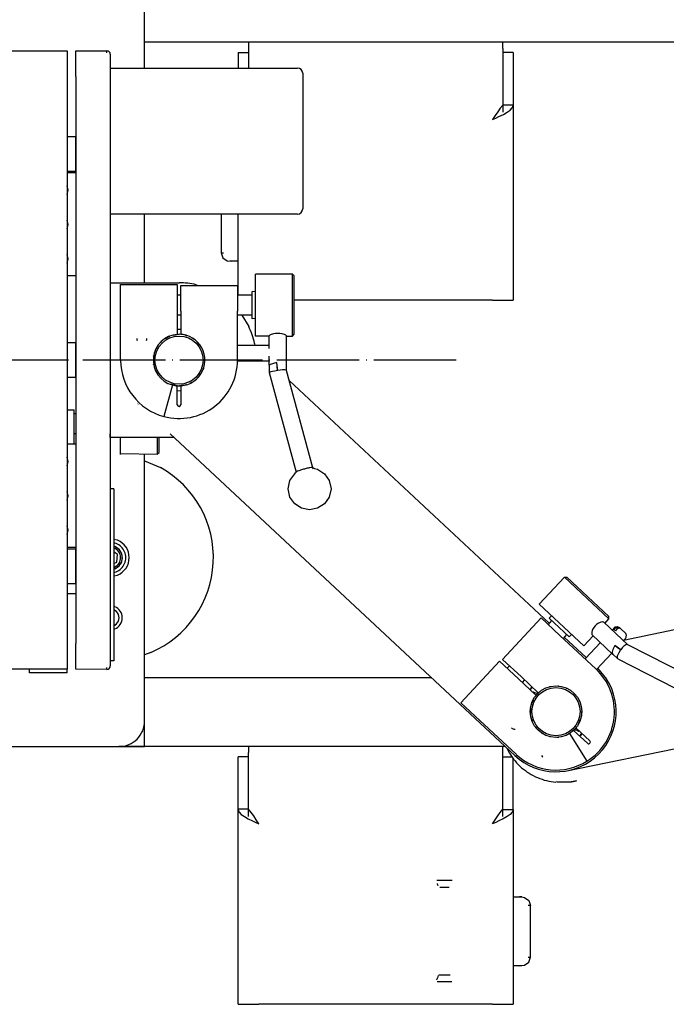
# Model space of a CAD drawing. Extents: x -1765 to 4890, y -3431 to 1272.
# Tile 6 of 111: x -1413 to -1319, y -1262 to -1118. Entities that reach past the tile are written whole.
import ezdxf

# ---------------------------------------------------------------- set-up
doc = ezdxf.new("R2010")
doc.units = 0
doc.linetypes.add('DOT_CENTER', pattern=[14, 12, -1, 0, -1])
doc.layers.get('0').update_dxf_attribs({"linetype": 'CONTINUOUS'})
doc.layers.add('1', color=7, linetype='CONTINUOUS')

# ---------------------------------------------------------------- blocks, each defined once
blk = doc.blocks.new('CTH', base_point=(-1401.58, -1249.78))
at = {"color": 5, "linetype": 'CONTINUOUS'}
for p, q in [((-1394.6, -1125.36), (-1394.6, -1115.37)), ((-1535.3, -1122.86), (-1405.85, -1122.86)), ((-1405.85, -1122.86), (-1405.85, -1212.83)), ((-1404.6, -1122.86), (-1400.1, -1122.86)), ((-1404.6, -1126.61), (-1404.6, -1122.86)), ((-1400.1, -1123.15), (-1400.1, -1122.86)), ((-1292.63, -1121.62), (-1394.6, -1121.62)), ((-1379.48, -1121.62), (-1379.48, -1122.5)), ((-1379.48, -1122.5), (-1379.48, -1125.36)), ((-1342.49, -1122.5), (-1342.49, -1121.62)), ((-1342.49, -1122.5), (-1342.49, -1130.74)), ((-1399.6, -1123.36), (-1399.6, -1126.61)), ((-1380.98, -1123.12), (-1379.48, -1123.12)), ((-1380.98, -1123.12), (-1380.98, -1125.36)), ((-1340.99, -1123.12), (-1342.49, -1123.12)), ((-1342.49, -1123.12), (-1342.49, -1130.74)), ((-1340.99, -1123.12), (-1340.99, -1130.74)), ((-1399.6, -1125.36), (-1398.6, -1125.36)), ((-1399.6, -1125.36), (-1399.6, -1125.37)), ((-1398.6, -1125.36), (-1372.36, -1125.37)), ((-1404.6, -1126.61), (-1404.6, -1135.36)), ((-1399.6, -1126.61), (-1399.63, -1126.61)), ((-1399.6, -1126.61), (-1399.6, -1209.09)), ((-1371.61, -1126.11), (-1371.61, -1145.86)), ((-1342.87, -1131.19), (-1343.24, -1131.71)), ((-1342.49, -1130.74), (-1342.87, -1131.19)), ((-1342.49, -1130.74), (-1342.49, -1131.8)), ((-1340.99, -1130.74), (-1342.49, -1130.74)), ((-1342.49, -1130.75), (-1342.49, -1130.74)), ((-1341.87, -1131.8), (-1341.43, -1131.48)), ((-1341.43, -1131.48), (-1341.14, -1131.16)), ((-1341.14, -1131.16), (-1341.03, -1130.95)), ((-1341.03, -1130.95), (-1340.99, -1130.74)), ((-1340.99, -1130.74), (-1340.99, -1159.11)), ((-1343.62, -1132.27), (-1343.99, -1132.86)), ((-1343.99, -1132.86), (-1343.52, -1132.65)), ((-1343.24, -1131.71), (-1343.62, -1132.27)), ((-1343.52, -1132.65), (-1343.06, -1132.43)), ((-1343.06, -1132.43), (-1342.42, -1132.12)), ((-1342.42, -1132.12), (-1341.87, -1131.8)), ((-1404.6, -1135.36), (-1405.85, -1135.36)), ((-1404.6, -1140.36), (-1404.6, -1135.36)), ((-1404.6, -1135.36), (-1404.6, -1140.36)), ((-1399.6, -1137.62), (-1399.6, -1137.62)), ((-1399.6, -1138.01), (-1399.6, -1138.01)), ((-1399.6, -1140.2), (-1399.6, -1140.2)), ((-1405.85, -1140.36), (-1404.6, -1140.36)), ((-1404.6, -1140.61), (-1405.85, -1140.61)), ((-1404.6, -1140.36), (-1404.6, -1140.61)), ((-1404.6, -1140.61), (-1404.6, -1155.6)), ((-1405.72, -1143.11), (-1405.85, -1142.48)), ((-1405.85, -1143.74), (-1405.72, -1143.11)), ((-1398.6, -1146.61), (-1399.6, -1146.61)), ((-1372.36, -1146.61), (-1398.6, -1146.61)), ((-1394.6, -1156.6), (-1394.6, -1146.61)), ((-1383.48, -1146.61), (-1383.48, -1152.24)), ((-1380.98, -1158.4), (-1380.98, -1146.61)), ((-1405.72, -1148.11), (-1405.85, -1147.48)), ((-1405.85, -1148.73), (-1405.72, -1148.11)), ((-1405.72, -1153.1), (-1405.85, -1152.48)), ((-1405.85, -1153.73), (-1405.72, -1153.1)), ((-1383.48, -1152.24), (-1383.24, -1152.97)), ((-1383.48, -1152.24), (-1383.14, -1152.24)), ((-1383.24, -1152.97), (-1382.61, -1153.42)), ((-1382.61, -1153.42), (-1381.9, -1153.48)), ((-1381.9, -1153.48), (-1382.23, -1153.48)), ((-1380.98, -1153.48), (-1381.9, -1153.48)), ((-1404.6, -1155.6), (-1405.85, -1155.6)), ((-1404.6, -1155.6), (-1404.6, -1165.35)), ((-1373.11, -1155.36), (-1378.48, -1155.36)), ((-1378.48, -1164.35), (-1378.48, -1155.36)), ((-1373.11, -1155.36), (-1372.86, -1155.61)), ((-1373.11, -1160.8), (-1373.11, -1155.36)), ((-1372.86, -1164.1), (-1372.86, -1155.61)), ((-1399.6, -1156.6), (-1389.6, -1156.6)), ((-1399.6, -1156.6), (-1389.6, -1156.6)), ((-1398.1, -1156.85), (-1389.85, -1156.85)), ((-1398.1, -1160.6), (-1398.1, -1156.85)), ((-1389.85, -1156.85), (-1389.85, -1160.6)), ((-1389.6, -1156.63), (-1389.6, -1156.6)), ((-1389.35, -1156.98), (-1381.11, -1156.98)), ((-1389.35, -1160.73), (-1389.35, -1156.98)), ((-1387.1, -1156.89), (-1386.73, -1156.98)), ((-1387.1, -1156.89), (-1386.73, -1156.98)), ((-1381.11, -1156.98), (-1381.11, -1160.73)), ((-1389.35, -1158.38), (-1389.85, -1158.38)), ((-1378.98, -1158.4), (-1381.11, -1158.4)), ((-1378.48, -1157.92), (-1378.98, -1157.87)), ((-1378.98, -1161.83), (-1378.98, -1157.87)), ((-1343.99, -1159.11), (-1372.86, -1159.11)), ((-1343.99, -1159.11), (-1340.99, -1159.11)), ((-1398.1, -1167.85), (-1398.1, -1160.6)), ((-1389.85, -1160.6), (-1389.85, -1164.11)), ((-1389.35, -1161.33), (-1389.85, -1161.33)), ((-1389.35, -1160.73), (-1389.35, -1164.11)), ((-1381.11, -1167.85), (-1381.11, -1160.73)), ((-1378.98, -1161.3), (-1381.11, -1161.31)), ((-1380.49, -1161.31), (-1379.47, -1162.97)), ((-1373.11, -1164.35), (-1373.11, -1160.8)), ((-1378.48, -1161.79), (-1378.98, -1161.83)), ((-1391.59, -1164.73), (-1390.96, -1164.38)), ((-1391.47, -1164.67), (-1391.31, -1164.55)), ((-1391.13, -1164.43), (-1391, -1164.4)), ((-1390.42, -1164.24), (-1389.56, -1164.1)), ((-1390.11, -1164.19), (-1389.73, -1164.1)), ((-1389.35, -1163.42), (-1389.85, -1163.38)), ((-1389.73, -1164.1), (-1389.65, -1164.12)), ((-1388.68, -1164.22), (-1388.5, -1164.3)), ((-1376.48, -1164.35), (-1378.48, -1164.35)), ((-1376.46, -1164.27), (-1376.48, -1164.31)), ((-1376.48, -1166.17), (-1376.48, -1164.31)), ((-1376.4, -1164.23), (-1376.46, -1164.27)), ((-1376.21, -1164.14), (-1376.4, -1164.23)), ((-1376.02, -1164.07), (-1376.21, -1164.14)), ((-1375.84, -1164.03), (-1376.02, -1164.07)), ((-1375.55, -1163.98), (-1375.84, -1164.03)), ((-1375.23, -1163.96), (-1375.55, -1163.98)), ((-1374.92, -1163.98), (-1375.23, -1163.96)), ((-1374.62, -1164.03), (-1374.92, -1163.98)), ((-1374.45, -1164.07), (-1374.62, -1164.03)), ((-1374.25, -1164.14), (-1374.45, -1164.07)), ((-1374.07, -1164.23), (-1374.25, -1164.14)), ((-1374.01, -1164.27), (-1374.07, -1164.23)), ((-1373.98, -1164.31), (-1374.01, -1164.27)), ((-1373.98, -1169.35), (-1373.98, -1164.31)), ((-1373.98, -1164.31), (-1373.98, -1164.31)), ((-1373.98, -1164.35), (-1373.11, -1164.35)), ((-1373.11, -1164.35), (-1372.86, -1164.1)), ((-1404.6, -1165.35), (-1405.85, -1165.35)), ((-1404.6, -1167.85), (-1404.6, -1165.35)), ((-1404.6, -1165.35), (-1404.6, -1167.85)), ((-1392.32, -1165.32), (-1392.12, -1165.08)), ((-1392.24, -1165.22), (-1392.23, -1165.21)), ((-1387.73, -1164.63), (-1387.55, -1164.71)), ((-1387.55, -1164.71), (-1387.41, -1164.84)), ((-1386.71, -1165.48), (-1386.64, -1165.55)), ((-1386.64, -1165.55), (-1386.57, -1165.68)), ((-1376.48, -1165.73), (-1381.11, -1165.73)), ((-1379.1, -1165.68), (-1379.06, -1165.73)), ((-1378.62, -1165.43), (-1378.59, -1165.73)), ((-1393.3, -1167.27), (-1393.29, -1167.21)), ((-1392.91, -1166.09), (-1392.89, -1166.05)), ((-1386.06, -1166.63), (-1386.06, -1166.63)), ((-1386.06, -1166.63), (-1386.05, -1166.66)), ((-1376.48, -1168.61), (-1376.48, -1167.3)), ((-1404.6, -1170.35), (-1404.6, -1167.85)), ((-1404.6, -1167.85), (-1404.6, -1170.35)), ((-1399.6, -1167.85), (-1399.6, -1178.6)), ((-1393.3, -1168.48), (-1393.3, -1168.46)), ((-1386.02, -1168.86), (-1386.06, -1169.07)), ((-1385.88, -1167.7), (-1385.85, -1167.85)), ((-1385.87, -1167.78), (-1385.87, -1167.82)), ((-1385.85, -1167.85), (-1385.87, -1167.93)), ((-1381.11, -1167.85), (-1381.11, -1167.89)), ((-1381.11, -1167.89), (-1381.11, -1167.98)), ((-1381.11, -1167.98), (-1376.48, -1167.98)), ((-1376.64, -1167.98), (-1376.48, -1168.13)), ((-1376.46, -1168.57), (-1376.48, -1168.61)), ((-1376.48, -1168.61), (-1376.48, -1169.67)), ((-1376.48, -1168.61), (-1376.48, -1168.61)), ((-1376.48, -1168.61), (-1376.48, -1168.61)), ((-1376.48, -1168.61), (-1376.48, -1168.61)), ((-1376.37, -1168.52), (-1376.46, -1168.57)), ((-1376.33, -1168.5), (-1376.37, -1168.52)), ((-1376.33, -1168.5), (-1376.37, -1168.52)), ((-1376.37, -1168.52), (-1376.37, -1168.52)), ((-1376.15, -1168.43), (-1376.33, -1168.5)), ((-1376.15, -1168.43), (-1376.33, -1168.5)), ((-1375.99, -1168.38), (-1376.15, -1168.43)), ((-1375.99, -1168.38), (-1376.15, -1168.43)), ((-1375.7, -1168.3), (-1375.99, -1168.38)), ((-1375.7, -1168.3), (-1375.99, -1168.38)), ((-1375.38, -1168.22), (-1375.7, -1168.3)), ((-1375.38, -1168.22), (-1375.7, -1168.3)), ((-1375.23, -1169.34), (-1375.38, -1168.22)), ((-1375.38, -1168.22), (-1375.38, -1168.22)), ((-1375.31, -1168.78), (-1375.38, -1168.22)), ((-1375.29, -1169.32), (-1375.31, -1168.78)), ((-1392.89, -1169.65), (-1392.92, -1169.59)), ((-1386.64, -1170.15), (-1386.87, -1170.36)), ((-1386.72, -1170.18), (-1386.78, -1170.28)), ((-1386.54, -1169.96), (-1386.64, -1170.15)), ((-1386.06, -1169.07), (-1386.14, -1169.22)), ((-1386.06, -1168.98), (-1386.08, -1169.12)), ((-1376.48, -1169.67), (-1376.44, -1169.62)), ((-1376.48, -1169.67), (-1372.56, -1184.16)), ((-1376.44, -1169.62), (-1376.32, -1169.57)), ((-1376.32, -1169.57), (-1376.2, -1169.53)), ((-1376.2, -1169.53), (-1376, -1169.47)), ((-1376, -1169.47), (-1375.67, -1169.4)), ((-1375.67, -1169.4), (-1375.3, -1169.33)), ((-1375.3, -1169.33), (-1375.29, -1169.32)), ((-1374.89, -1169.3), (-1375.23, -1169.34)), ((-1374.55, -1169.28), (-1374.89, -1169.3)), ((-1374.35, -1169.27), (-1374.55, -1169.28)), ((-1374.19, -1169.28), (-1374.35, -1169.27)), ((-1374.03, -1169.31), (-1374.19, -1169.28)), ((-1373.98, -1169.35), (-1374.03, -1169.31)), ((-1370.16, -1183.5), (-1373.98, -1169.35)), ((-1405.85, -1170.35), (-1404.6, -1170.35)), ((-1404.6, -1170.35), (-1404.6, -1180.1)), ((-1392.12, -1170.63), (-1392.17, -1170.57)), ((-1392.13, -1170.61), (-1392.15, -1170.6)), ((-1390.57, -1171.47), (-1391.8, -1176.06)), ((-1391.06, -1171.3), (-1391.13, -1171.27)), ((-1389.81, -1171.59), (-1390.85, -1171.37)), ((-1389.85, -1174.35), (-1389.85, -1171.59)), ((-1389.47, -1171.6), (-1389.55, -1171.58)), ((-1389.1, -1171.51), (-1389.47, -1171.6)), ((-1388.68, -1171.48), (-1389.35, -1171.59)), ((-1389.35, -1171.59), (-1389.35, -1174.35)), ((-1388.52, -1171.41), (-1388.68, -1171.48)), ((-1387.55, -1170.99), (-1388.01, -1171.19)), ((-1387.73, -1171.03), (-1387.85, -1171.12)), ((-1387.4, -1170.85), (-1387.55, -1170.99)), ((-1373.58, -1170.83), (-1335.75, -1206.11)), ((-1389.85, -1172.32), (-1389.35, -1172.28)), ((-1395.57, -1174.25), (-1395.54, -1174.21)), ((-1405.85, -1175.1), (-1404.85, -1175.1)), ((-1404.85, -1180.1), (-1404.85, -1175.1)), ((-1404.85, -1175.61), (-1404.6, -1175.61)), ((-1404.6, -1178.59), (-1404.85, -1178.59)), ((-1399.6, -1179.1), (-1399.6, -1178.6)), ((-1340.74, -1225.38), (-1390.9, -1178.6)), ((-1404.6, -1180.1), (-1405.85, -1180.1)), ((-1404.6, -1180.1), (-1404.6, -1195.09)), ((-1390.37, -1179.1), (-1399.6, -1179.1)), ((-1398.1, -1179.8), (-1398.1, -1179.1)), ((-1398.1, -1181.48), (-1398.1, -1179.8)), ((-1392.73, -1179.8), (-1392.73, -1179.1)), ((-1392.73, -1181.48), (-1392.73, -1179.8)), ((-1392.48, -1179.65), (-1392.48, -1179.1)), ((-1392.48, -1181.31), (-1392.48, -1179.65)), ((-1392.73, -1181.56), (-1398.1, -1181.48)), ((-1398.1, -1181.56), (-1398.1, -1181.48)), ((-1394.6, -1220.33), (-1394.6, -1181.53)), ((-1394.6, -1213.96), (-1394.6, -1181.53)), ((-1394.6, -1213.96), (-1394.6, -1181.53)), ((-1392.73, -1181.48), (-1392.48, -1181.31)), ((-1392.73, -1181.56), (-1392.73, -1181.48)), ((-1405.72, -1182.59), (-1405.85, -1181.97)), ((-1405.85, -1183.22), (-1405.72, -1182.59)), ((-1394.6, -1182.49), (-1392.32, -1183.48)), ((-1373.47, -1185.38), (-1372.78, -1184.39)), ((-1372.78, -1184.39), (-1372.64, -1184.26)), ((-1372.64, -1184.26), (-1372.63, -1184.21)), ((-1371.35, -1183.7), (-1371.37, -1183.7)), ((-1371.31, -1183.69), (-1371.35, -1183.7)), ((-1370.21, -1183.48), (-1369.88, -1183.61)), ((-1369.88, -1183.61), (-1369.45, -1183.73)), ((-1369.45, -1183.73), (-1368.45, -1184.39)), ((-1368.45, -1184.39), (-1367.76, -1185.38)), ((-1373.74, -1186.57), (-1373.47, -1185.38)), ((-1367.76, -1185.38), (-1367.49, -1186.57)), ((-1405.72, -1187.59), (-1405.85, -1186.97)), ((-1399.1, -1186.59), (-1399.6, -1186.59)), ((-1399.1, -1186.59), (-1399.1, -1211.59)), ((-1373.47, -1187.77), (-1373.74, -1186.57)), ((-1367.49, -1186.57), (-1367.76, -1187.77)), ((-1405.85, -1188.22), (-1405.72, -1187.59)), ((-1372.78, -1188.76), (-1373.47, -1187.77)), ((-1371.78, -1189.41), (-1372.78, -1188.76)), ((-1368.45, -1188.76), (-1369.45, -1189.41)), ((-1367.76, -1187.77), (-1368.45, -1188.76)), ((-1370.62, -1189.64), (-1371.78, -1189.41)), ((-1369.45, -1189.41), (-1370.62, -1189.64)), ((-1353.59, -1189.48), (-1353.58, -1189.48)), ((-1353.58, -1189.48), (-1353.56, -1189.5)), ((-1353.56, -1189.5), (-1353.56, -1189.5)), ((-1405.72, -1192.59), (-1405.85, -1191.96)), ((-1405.85, -1193.22), (-1405.72, -1192.59)), ((-1398.55, -1194.05), (-1399.1, -1193.94)), ((-1398.74, -1194.51), (-1399.1, -1194.44)), ((-1404.6, -1195.09), (-1405.85, -1195.09)), ((-1404.6, -1195.34), (-1405.85, -1195.34)), ((-1404.6, -1195.09), (-1404.6, -1195.34)), ((-1404.6, -1200.34), (-1404.6, -1195.34)), ((-1404.6, -1195.34), (-1404.6, -1200.34)), ((-1399.1, -1194.94), (-1398.93, -1194.97)), ((-1399.1, -1195.18), (-1399.07, -1195.19)), ((-1398.55, -1196.12), (-1399.1, -1195.72)), ((-1398.96, -1194.97), (-1398.67, -1195.15)), ((-1398.36, -1195.35), (-1398.38, -1195.34)), ((-1398.38, -1195.34), (-1398.19, -1195.62)), ((-1397.98, -1195.92), (-1398, -1195.9)), ((-1398, -1195.9), (-1397.92, -1196.23)), ((-1399.1, -1197.46), (-1398.67, -1197.27)), ((-1398.67, -1197.27), (-1398.55, -1196.12)), ((-1397.98, -1197.24), (-1398.16, -1197.52)), ((-1397.98, -1197.26), (-1397.98, -1197.24)), ((-1397.86, -1196.57), (-1397.91, -1196.9)), ((-1397.85, -1196.59), (-1397.86, -1196.57)), ((-1398.99, -1197.96), (-1399.1, -1197.99)), ((-1398.91, -1198.19), (-1399.1, -1198.24)), ((-1398.93, -1198.21), (-1399.1, -1198.24)), ((-1399.1, -1198.74), (-1398.74, -1198.67)), ((-1398.93, -1198.21), (-1398.91, -1198.19)), ((-1398.35, -1197.81), (-1398.63, -1198)), ((-1398.36, -1197.83), (-1398.35, -1197.81)), ((-1405.85, -1200.34), (-1404.6, -1200.34)), ((-1404.6, -1200.34), (-1404.6, -1209.09)), ((-1399.1, -1199.24), (-1398.55, -1199.13)), ((-1333.55, -1199.45), (-1337.22, -1203.38)), ((-1333.55, -1199.45), (-1333.19, -1199.44)), ((-1333.55, -1199.45), (-1333.55, -1199.45)), ((-1330.29, -1202.49), (-1333.55, -1199.45)), ((-1327.08, -1205.14), (-1333.19, -1199.44)), ((-1404.6, -1201.84), (-1405.85, -1201.84)), ((-1327.07, -1205.5), (-1330.29, -1202.49)), ((-1398.93, -1203.72), (-1399.1, -1203.69)), ((-1398.7, -1204.44), (-1399.1, -1204.17)), ((-1330.73, -1209.43), (-1337.22, -1203.38)), ((-1342.55, -1211.39), (-1336.93, -1205.36)), ((-1336.93, -1205.36), (-1334.19, -1207.91)), ((-1335.41, -1205.75), (-1335.92, -1206.3)), ((-1335.43, -1205.04), (-1335.77, -1205.41)), ((-1332.85, -1208.13), (-1335.77, -1205.41)), ((-1328.44, -1206.05), (-1328.61, -1206.13)), ((-1328.23, -1205.98), (-1328.44, -1206.05)), ((-1327.99, -1205.94), (-1328.23, -1205.98)), ((-1327.89, -1205.96), (-1327.99, -1205.94)), ((-1327.81, -1206), (-1327.89, -1205.96)), ((-1324.31, -1209.26), (-1327.81, -1206)), ((-1327.81, -1206), (-1327.81, -1206)), ((-1327.67, -1206.13), (-1327.07, -1205.49)), ((-1327.65, -1206.15), (-1327.07, -1205.49)), ((-1327.07, -1205.5), (-1327.08, -1205.14)), ((-1327.07, -1205.49), (-1327.07, -1205.5)), ((-1399.1, -1206.51), (-1398.7, -1206.24)), ((-1399.1, -1206.99), (-1398.93, -1206.95)), ((-1329.57, -1207.41), (-1329.58, -1207.65)), ((-1329.51, -1207.19), (-1329.57, -1207.41)), ((-1329.44, -1207.02), (-1329.51, -1207.19)), ((-1329.29, -1206.76), (-1329.44, -1207.02)), ((-1329.09, -1206.51), (-1329.29, -1206.76)), ((-1328.86, -1206.3), (-1329.09, -1206.51)), ((-1328.61, -1206.13), (-1328.86, -1206.3)), ((-1326.27, -1206.75), (-1326.61, -1207.12)), ((-1326.31, -1207.06), (-1326.14, -1206.87)), ((-1326.31, -1207.06), (-1326.12, -1207.23)), ((-1326.27, -1206.75), (-1326.25, -1206.75)), ((-1326.22, -1206.8), (-1326.27, -1206.75)), ((-1326.25, -1206.75), (-1326.15, -1206.67)), ((-1326.15, -1206.67), (-1326.1, -1206.66)), ((-1326.14, -1206.87), (-1326.03, -1206.78)), ((-1325.95, -1207.05), (-1326.12, -1207.23)), ((-1326.1, -1206.66), (-1325.88, -1206.6)), ((-1326.03, -1206.78), (-1325.9, -1206.71)), ((-1325.84, -1206.95), (-1325.95, -1207.05)), ((-1325.9, -1206.71), (-1325.81, -1206.69)), ((-1325.88, -1206.6), (-1325.77, -1206.64)), ((-1325.71, -1206.89), (-1325.84, -1206.95)), ((-1325.81, -1206.69), (-1325.73, -1206.68)), ((-1325.77, -1206.64), (-1325.61, -1206.69)), ((-1325.73, -1206.68), (-1325.61, -1206.71)), ((-1325.63, -1206.86), (-1325.71, -1206.89)), ((-1325.54, -1206.86), (-1325.63, -1206.86)), ((-1325.61, -1206.69), (-1325.54, -1206.75)), ((-1325.61, -1206.71), (-1325.52, -1206.77)), ((-1325.54, -1206.75), (-1325.52, -1206.77)), ((-1325.43, -1206.88), (-1325.54, -1206.86)), ((-1325.34, -1206.94), (-1325.52, -1206.77)), ((-1325.34, -1206.94), (-1325.43, -1206.88)), ((-1325.34, -1206.94), (-1324.68, -1207.56)), ((-1324.6, -1207.63), (-1324.68, -1207.56)), ((-1328.98, -1212.77), (-1334.19, -1207.91)), ((-1333.22, -1207.79), (-1333.73, -1208.34)), ((-1333.56, -1208.16), (-1330.36, -1211.14)), ((-1332.51, -1207.76), (-1332.85, -1208.13)), ((-1330.73, -1209.43), (-1329.37, -1207.96)), ((-1328.31, -1208.95), (-1330.53, -1211.32)), ((-1329.58, -1207.65), (-1329.56, -1207.75)), ((-1329.56, -1207.75), (-1329.51, -1207.83)), ((-1326.53, -1210.61), (-1329.51, -1207.83)), ((-1324.62, -1208.29), (-1324.97, -1208.65)), ((-1324.62, -1208.27), (-1324.55, -1208.16)), ((-1324.62, -1208.29), (-1324.62, -1208.27)), ((-1324.55, -1207.78), (-1324.6, -1207.63)), ((-1324.5, -1207.89), (-1324.55, -1207.78)), ((-1324.55, -1208.16), (-1324.54, -1208.12)), ((-1324.54, -1208.12), (-1324.5, -1207.89)), ((-1404.6, -1212.83), (-1404.6, -1209.09)), ((-1399.6, -1209.09), (-1399.63, -1209.09)), ((-1399.6, -1209.09), (-1399.6, -1212.34)), ((-1393.69, -1210.37), (-1394.6, -1210.71)), ((-1326.55, -1210.14), (-1326.59, -1210.34)), ((-1326.59, -1210.34), (-1326.57, -1210.54)), ((-1326.5, -1209.96), (-1326.55, -1210.14)), ((-1326.38, -1209.68), (-1326.5, -1209.96)), ((-1326.23, -1209.38), (-1326.38, -1209.68)), ((-1325.36, -1210), (-1326.23, -1209.38)), ((-1326.23, -1209.38), (-1326.23, -1209.38)), ((-1325.8, -1209.69), (-1326.23, -1209.38)), ((-1325.4, -1210.02), (-1325.8, -1209.69)), ((-1325.74, -1210.68), (-1325.6, -1210.37)), ((-1325.6, -1210.37), (-1325.41, -1210.04)), ((-1325.41, -1210.04), (-1325.4, -1210.02)), ((-1325.14, -1209.73), (-1325.36, -1210)), ((-1324.9, -1209.49), (-1325.14, -1209.73)), ((-1324.74, -1209.36), (-1324.9, -1209.49)), ((-1324.6, -1209.27), (-1324.74, -1209.36)), ((-1324.42, -1209.22), (-1324.6, -1209.27)), ((-1324.31, -1209.26), (-1324.42, -1209.22)), ((-1311.98, -1215.58), (-1324.31, -1209.26)), ((-1399.1, -1211.59), (-1399.6, -1211.59)), ((-1348.61, -1217.7), (-1342.98, -1211.67)), ((-1342.98, -1211.67), (-1340.24, -1214.23)), ((-1339.81, -1213.94), (-1342.55, -1211.39)), ((-1326.67, -1210.48), (-1328.89, -1212.86)), ((-1326.57, -1210.54), (-1326.53, -1210.61)), ((-1326.52, -1210.62), (-1326.53, -1210.61)), ((-1326.53, -1210.61), (-1326.52, -1210.62)), ((-1326.52, -1210.62), (-1325.79, -1211.3)), ((-1326.52, -1210.62), (-1326.52, -1210.62)), ((-1325.84, -1211.03), (-1325.82, -1210.89)), ((-1325.84, -1211.2), (-1325.84, -1211.03)), ((-1325.79, -1211.3), (-1325.84, -1211.2)), ((-1325.82, -1210.89), (-1325.74, -1210.68)), ((-1325.68, -1211.34), (-1325.79, -1211.3)), ((-1325.68, -1211.34), (-1313.12, -1217.79)), ((-1405.85, -1212.83), (-1535.31, -1212.83)), ((-1411.35, -1213.33), (-1411.35, -1212.83)), ((-1405.85, -1213.33), (-1405.85, -1212.83)), ((-1400.1, -1212.84), (-1404.6, -1212.83)), ((-1400.1, -1212.84), (-1400.1, -1212.55)), ((-1341.55, -1212.33), (-1341.89, -1212.69)), ((-1328.98, -1212.77), (-1328.96, -1212.78)), ((-1328.96, -1212.78), (-1328.89, -1212.86)), ((-1328.73, -1212.68), (-1327.42, -1214.25)), ((-1405.85, -1213.33), (-1411.35, -1213.33)), ((-1352.85, -1214.09), (-1394.6, -1214.08)), ((-1340.24, -1214.23), (-1337.68, -1216.62)), ((-1339.81, -1213.94), (-1337.34, -1216.25)), ((-1339.35, -1214.37), (-1339.7, -1214.74)), ((-1338.55, -1215.78), (-1338.56, -1215.79)), ((-1338.55, -1215.78), (-1338.56, -1215.79)), ((-1338.27, -1215.46), (-1338.55, -1215.78)), ((-1338.43, -1215.58), (-1338.55, -1215.78)), ((-1338.27, -1215.46), (-1338.43, -1215.58)), ((-1338.23, -1215.42), (-1338.27, -1215.46)), ((-1338.22, -1215.43), (-1338.27, -1215.46)), ((-1338.06, -1216.1), (-1338.13, -1216.19)), ((-1337.34, -1216.25), (-1337.1, -1216.07)), ((-1336.83, -1215.85), (-1336.8, -1215.83)), ((-1336.8, -1215.83), (-1336.79, -1215.83)), ((-1335.71, -1215.36), (-1335.67, -1215.35)), ((-1335.67, -1215.35), (-1335.62, -1215.34)), ((-1334.48, -1215.25), (-1334.44, -1215.25)), ((-1334.44, -1215.25), (-1334.36, -1215.27)), ((-1333.27, -1215.56), (-1333.24, -1215.56)), ((-1333.24, -1215.56), (-1333.17, -1215.61)), ((-1338.07, -1217.32), (-1338.31, -1217.75)), ((-1337.71, -1216.66), (-1337.76, -1216.74)), ((-1337.37, -1216.22), (-1337.42, -1216.25)), ((-1331.47, -1217.21), (-1331.46, -1217.22)), ((-1331.46, -1217.22), (-1331.46, -1217.23)), ((-1345.87, -1220.26), (-1348.61, -1217.7)), ((-1348.02, -1218.59), (-1348.03, -1218.58)), ((-1347.96, -1218.65), (-1348.02, -1218.59)), ((-1338.44, -1218.52), (-1338.52, -1218.96)), ((-1338.52, -1218.96), (-1338.48, -1219.21)), ((-1338.31, -1217.75), (-1338.35, -1217.96)), ((-1331.07, -1218.97), (-1331.08, -1219.63)), ((-1331.07, -1218.39), (-1331.07, -1218.39)), ((-1331.07, -1218.39), (-1331.07, -1218.4)), ((-1394.6, -1224.08), (-1394.6, -1220.33)), ((-1340.57, -1225.2), (-1345.87, -1220.26)), ((-1338.37, -1219.91), (-1338.32, -1220.18)), ((-1338.32, -1220.18), (-1338.2, -1220.41)), ((-1331.29, -1220.24), (-1331.49, -1220.79)), ((-1331.08, -1219.63), (-1331.11, -1219.73)), ((-1337.82, -1221.14), (-1337.74, -1221.27)), ((-1337.74, -1221.27), (-1337.58, -1221.42)), ((-1332.25, -1221.76), (-1332.45, -1221.91)), ((-1330.19, -1223.6), (-1332.21, -1221.72)), ((-1332.18, -1221.75), (-1332.13, -1221.72)), ((-1332.13, -1221.72), (-1332.04, -1221.55)), ((-1331.77, -1221.22), (-1331.87, -1221.35)), ((-1331.87, -1221.35), (-1329.85, -1223.23)), ((-1331.85, -1221.4), (-1331.83, -1221.39)), ((-1331.49, -1220.79), (-1331.6, -1220.96)), ((-1331.49, -1221.87), (-1331.41, -1221.78)), ((-1336.88, -1222.08), (-1336.84, -1222.11)), ((-1336.84, -1222.11), (-1336.72, -1222.16)), ((-1335.78, -1222.58), (-1335.72, -1222.61)), ((-1335.72, -1222.61), (-1335.68, -1222.62)), ((-1334.63, -1222.71), (-1334.49, -1222.72)), ((-1334.49, -1222.72), (-1334.37, -1222.7)), ((-1333.45, -1222.47), (-1333.29, -1222.43)), ((-1333.29, -1222.43), (-1332.79, -1222.16)), ((-1332.79, -1222.16), (-1330.27, -1226.19)), ((-1331.32, -1222.54), (-1331.28, -1222.51)), ((-1331.31, -1222.55), (-1331.28, -1222.51)), ((-1331.28, -1222.51), (-1330.99, -1222.19)), ((-1331.28, -1222.51), (-1331.12, -1222.39)), ((-1331.08, -1222.34), (-1331.26, -1222.49)), ((-1331.19, -1222.43), (-1331.02, -1222.22)), ((-1331.18, -1222.44), (-1331.11, -1222.38)), ((-1331.12, -1222.39), (-1330.99, -1222.19)), ((-1330.99, -1222.19), (-1330.98, -1222.18)), ((-1330.99, -1222.19), (-1330.98, -1222.18)), ((-1415.6, -1224.08), (-1398.35, -1224.08)), ((-1394.6, -1224.08), (-1398.35, -1224.08)), ((-1398.35, -1224.08), (-1394.6, -1224.08)), ((-1398.35, -1224.08), (-1394.6, -1224.08)), ((-1379.48, -1224.08), (-1394.6, -1224.08)), ((-1379.48, -1224.08), (-1379.48, -1224.96)), ((-1342.5, -1224.08), (-1379.48, -1224.08)), ((-1342.13, -1224.08), (-1342.5, -1224.08)), ((-1342.5, -1224.96), (-1342.5, -1224.08)), ((-1341.9, -1224.3), (-1341.52, -1225.05)), ((-1379.48, -1225.58), (-1380.98, -1225.58)), ((-1380.98, -1233.2), (-1380.98, -1225.58)), ((-1379.48, -1233.2), (-1379.48, -1224.96)), ((-1379.48, -1233.2), (-1379.48, -1225.58)), ((-1342.5, -1233.2), (-1342.5, -1224.96)), ((-1342.5, -1233.21), (-1342.5, -1225.59)), ((-1342.5, -1225.59), (-1341.13, -1225.59)), ((-1341, -1233.21), (-1341, -1225.77)), ((-1340.74, -1225.38), (-1340.71, -1225.35)), ((-1379.48, -1233.2), (-1380.98, -1233.2)), ((-1380.98, -1261.57), (-1380.98, -1233.2)), ((-1380.98, -1233.2), (-1380.95, -1233.42)), ((-1379.48, -1234.26), (-1379.48, -1233.2)), ((-1379.48, -1233.2), (-1379.48, -1233.22)), ((-1379.11, -1233.66), (-1379.48, -1233.2)), ((-1342.87, -1233.66), (-1342.5, -1233.2)), ((-1342.5, -1234.26), (-1342.5, -1233.2)), ((-1342.5, -1233.21), (-1342.5, -1233.22)), ((-1342.5, -1233.21), (-1341, -1233.21)), ((-1341, -1233.21), (-1341.03, -1233.42)), ((-1341, -1233.21), (-1341, -1261.57)), ((-1380.95, -1233.42), (-1380.84, -1233.63)), ((-1380.84, -1233.63), (-1380.54, -1233.95)), ((-1380.54, -1233.95), (-1380.1, -1234.26)), ((-1380.1, -1234.26), (-1379.55, -1234.58)), ((-1379.55, -1234.58), (-1378.91, -1234.9)), ((-1378.73, -1234.17), (-1379.11, -1233.66)), ((-1378.36, -1234.74), (-1378.73, -1234.17)), ((-1377.98, -1235.32), (-1378.36, -1234.74)), ((-1344, -1235.32), (-1343.62, -1234.74)), ((-1343.62, -1234.74), (-1343.25, -1234.17)), ((-1343.25, -1234.17), (-1342.87, -1233.66)), ((-1342.43, -1234.58), (-1343.07, -1234.9)), ((-1341.87, -1234.26), (-1342.43, -1234.58)), ((-1341.44, -1233.95), (-1341.87, -1234.26)), ((-1341.14, -1233.63), (-1341.44, -1233.95)), ((-1341.03, -1233.42), (-1341.14, -1233.63)), ((-1378.91, -1234.9), (-1378.45, -1235.11)), ((-1378.45, -1235.11), (-1377.98, -1235.32)), ((-1343.53, -1235.11), (-1344, -1235.32)), ((-1343.07, -1234.9), (-1343.53, -1235.11)), ((-1349.89, -1243.58), (-1352.09, -1243.58)), ((-1352.06, -1243.98), (-1352.04, -1244.04)), ((-1352.04, -1244.04), (-1352, -1244.12)), ((-1352, -1244.12), (-1351.94, -1244.27)), ((-1350.32, -1244.58), (-1351.67, -1244.58)), ((-1341, -1245.95), (-1340.07, -1245.95)), ((-1340.07, -1245.95), (-1339.75, -1245.95)), ((-1339.75, -1245.95), (-1340.07, -1245.95)), ((-1339.75, -1245.95), (-1339.36, -1246.01)), ((-1339.36, -1246.01), (-1338.74, -1246.47)), ((-1338.5, -1247.2), (-1338.83, -1247.2)), ((-1338.74, -1246.47), (-1338.5, -1247.2)), ((-1338.5, -1254.7), (-1338.5, -1247.2)), ((-1338.83, -1254.7), (-1338.5, -1254.7)), ((-1338.74, -1255.43), (-1338.5, -1254.7)), ((-1340.07, -1255.95), (-1341, -1255.95)), ((-1340.07, -1255.95), (-1339.36, -1255.89)), ((-1339.75, -1255.95), (-1340.07, -1255.95)), ((-1339.36, -1255.89), (-1338.74, -1255.43)), ((-1352, -1257.78), (-1351.92, -1257.57)), ((-1351.92, -1257.57), (-1351.87, -1257.39)), ((-1350.17, -1257.32), (-1351.82, -1257.32)), ((-1352.11, -1258.03), (-1352.09, -1257.98)), ((-1352.09, -1257.98), (-1352, -1257.78)), ((-1349.92, -1258.32), (-1352.07, -1258.32)), ((-1380.98, -1261.57), (-1377.99, -1261.57)), ((-1344, -1261.57), (-1377.99, -1261.57)), ((-1344, -1261.57), (-1341, -1261.57))]:
    blk.add_line(p, q, dxfattribs=at)
at = {"color": 7, "linetype": 'CONTINUOUS'}
for p, q in [((-1332.57, -1229.2), (-1334.79, -1229.26)), ((-1334.54, -1229.26), (-1332.52, -1229.2)), ((-1332.52, -1229.2), (-1334.54, -1229.26)), ((-1332.52, -1229.2), (-1332.57, -1229.2)), ((-1332.52, -1229.2), (-1331.81, -1229.07)), ((-1331.81, -1229.07), (-1332.52, -1229.2))]:
    blk.add_line(p, q, dxfattribs=at)
at = {"color": 5, "linetype": 'CONTINUOUS'}
for centre, radius in [((-1389.6, -1167.85), 3.5), ((-1334.77, -1218.99), 3.75), ((-1334.77, -1218.99), 3.5)]:
    blk.add_circle(centre, radius, dxfattribs=at)
for centre, radius, start, end in [((-1400.1, -1123.36), 0.5, -0.002, 89.998), ((-1372.36, -1126.11), 0.75, -0.002, 89.9968), ((-1372.36, -1145.86), 0.75, -90.002, -0.002), ((-1389.6, -1167.85), 11.25, 77.1405, 89.9977), ((-1389.6, -1167.85), 11.25, 12.4115, 25.712), ((-1389.6, -1167.85), 3.75, 93.8204, -105.0021), ((-1389.6, -1167.85), 3.75, -93.1897, 89.3092), ((-1389.6, -1167.85), 3.75, 75.7881, 86.1761), ((-1395.01, -1164.73), 0.75, 179.9962, -157.5035), ((-1395.01, -1164.73), 0.75, -22.5036, -0.0031), ((-1389.6, -1167.85), 11.25, 12.4118, 12.8552), ((-1389.6, -1167.85), 8.5, 179.9978, -105.0022), ((-1389.6, -1167.85), 8.5, -105.0022, -0.0022), ((-1389.6, -1167.85), 3.75, -105.0017, -93.8243), ((-1389.6, -1174.35), 0.25, 179.998, -0.002), ((-1399.6, -1196.59), 15, -66.7981, 60.9438), ((-1399.6, -1196.59), 2.25, -22.5023, 67.4978), ((-1399.6, -1196.59), 2.75, -67.5024, 67.498), ((-1399.6, -1196.59), 1.5, -65.9169, 69.0827), ((-1399.6, -1196.59), 1.75, -67.5022, 67.4981), ((-1399.6, -1196.59), 2.25, -67.5024, -22.5024), ((-1399.6, -1205.34), 1.75, -67.5024, 67.4978), ((-1399.6, -1205.34), 1.27, -45.0018, 44.9978), ((-1400.1, -1212.34), 0.5, -90.002, -0.002), ((-1334.77, -1218.99), 8.5, -58.0022, 46.9978), ((-1334.77, -1218.99), 8.75, -133.0022, 32.7873), ((-1337.61, -1215.66), 0.625, -135.4235, -72.02), ((-1334.77, -1218.99), 3.75, 140.8149, 141.7291), ((-1398.35, -1220.33), 3.75, -90.0022, -0.0021), ((-1340.75, -1220.81), 0.75, -133.0027, -88.0031), ((-1334.77, -1218.99), 3.75, -47.7431, -46.8289), ((-1331.93, -1222.31), 0.625, 44.5762, 107.9806), ((-1331.55, -1221.95), 0.625, 118.0677, 140.568), ((-1330.02, -1223.42), 0.25, -133.0024, 46.9976), ((-1334.77, -1218.99), 8.5, -133.0021, -58.0022), ((-1336.18, -1225.07), 0.75, -155.5039, -133.0036)]:
    blk.add_arc(centre, radius, start, end, dxfattribs=at)
for points, knots in [([(-1370.21, -1183.48), (-1370.3, -1183.48), (-1370.42, -1183.49), (-1370.73, -1183.54), (-1370.9, -1183.58), (-1371.28, -1183.67), (-1371.47, -1183.72), (-1371.84, -1183.83), (-1372.01, -1183.89), (-1372.31, -1184), (-1372.43, -1184.05), (-1372.59, -1184.14), (-1372.63, -1184.18), (-1372.63, -1184.21)], [0, 0, 0, 0, 1, 1, 2, 2, 3, 3, 4, 4, 5, 5, 6, 6, 6, 6]), ([(-1370.21, -1183.65), (-1370.12, -1183.6), (-1370.07, -1183.56), (-1370.07, -1183.5), (-1370.12, -1183.48), (-1370.21, -1183.48)], [0, 0, 0, 0, 1, 1, 2, 2, 2, 2])]:
    blk.add_open_spline(points, degree=3, knots=knots, dxfattribs=at)
at = {"color": 7, "linetype": 'CONTINUOUS'}
blk.add_open_spline([(-1341.52, -1225.05), (-1341.05, -1225.83), (-1340.46, -1226.54), (-1339.07, -1227.75), (-1338.29, -1228.24), (-1336.6, -1228.95), (-1335.7, -1229.18), (-1334.79, -1229.26)], degree=3, knots=[0, 0, 0, 0, 1, 1, 2, 2, 3, 3, 3, 3], dxfattribs=at)
blk.add_open_spline([(-1331.81, -1229.07), (-1331.81, -1229.07), (-1331.81, -1229.05), (-1331.82, -1229.02)], degree=3, dxfattribs=at)
at = {"layer": '1', "color": 1, "linetype": 'DOT_CENTER'}
blk.add_line((-1349.28, -1167.85), (-1552.77, -1167.85), dxfattribs=at)
at = {"layer": '1', "color": 5, "linetype": 'CONTINUOUS'}
for p, q in [((-1275.95, -1198.39), (-1324.97, -1208.65)), ((-1333.43, -1227.67), (-1260.44, -1212.53))]:
    blk.add_line(p, q, dxfattribs=at)

msp = doc.modelspace()

# ---------------------------------------------------------------- block references
msp.add_blockref('CTH', (-1401.58, -1249.78))

doc.saveas('drawing.dxf')
